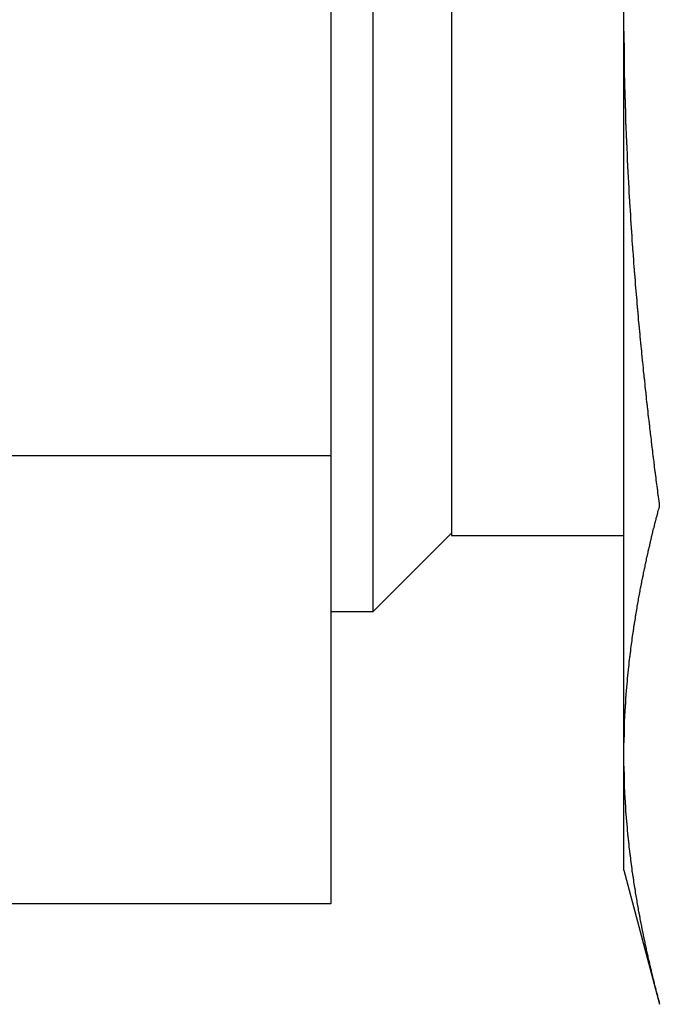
# Model space of a CAD drawing. Extents: x 9.3 to 31.1, y 5.1 to 19.6.
# Tile 47 of 132: x 14.307 to 14.539, y 16.021 to 16.378. Entities that reach past the tile are written whole.
import ezdxf

# ---------------------------------------------------------------- set-up
doc = ezdxf.new("R2010")
doc.units = 0
doc.layers.get('0').update_dxf_attribs({"linetype": 'CONTINUOUS'})

msp = doc.modelspace()

# ---------------------------------------------------------------- linework, layer by layer
at = {"color": 7, "linetype": 'CONTINUOUS'}
for p, q in [((14.4352, 16.16302), (14.4352, 16.60052)), ((14.41985, 16.54415), (14.41985, 16.21939)), ((14.4636, 16.4774), (14.4636, 16.19052)), ((14.5261, 16.37336), (14.5261, 16.39019)), ((14.5261, 16.11535), (14.5261, 16.37336)), ((14.41985, 16.21939), (14.14901, 16.21939)), ((14.41985, 16.21939), (14.41985, 16.05701)), ((14.4352, 16.16302), (14.4636, 16.19142)), ((14.4636, 16.19052), (14.5261, 16.19052)), ((14.41985, 16.16302), (14.4352, 16.16302)), ((14.5261, 16.10693), (14.5261, 16.11535)), ((14.5261, 16.06916), (14.5261, 16.10693)), ((14.5261, 16.06916), (14.53914, 16.02052)), ((14.41985, 16.05701), (14.14901, 16.05701))]:
    msp.add_line(p, q, dxfattribs=at)
at = {"color": 7}
for points in [[(14.5261, 16.3734, 0), (14.5261, 16.373, 0), (14.5261, 16.3726, 0), (14.5261, 16.3722, 0), (14.5261, 16.3718, 0), (14.5261, 16.3714, 0), (14.5261, 16.371, 0), (14.5261, 16.3707, 0), (14.5261, 16.3703, 0), (14.5261, 16.3699, 0), (14.5261, 16.3695, 0), (14.5262, 16.3691, 0), (14.5262, 16.3687, 0), (14.5262, 16.3683, 0), (14.5262, 16.368, 0), (14.5262, 16.3676, 0), (14.5262, 16.3672, 0), (14.5262, 16.3668, 0), (14.5262, 16.3664, 0), (14.5262, 16.366, 0), (14.5262, 16.3656, 0), (14.5262, 16.3653, 0), (14.5262, 16.3649, 0), (14.5262, 16.3645, 0), (14.5262, 16.3641, 0), (14.5262, 16.3637, 0), (14.5262, 16.3633, 0), (14.5262, 16.3629, 0), (14.5262, 16.3625, 0), (14.5262, 16.3622, 0), (14.5263, 16.3618, 0), (14.5263, 16.3614, 0), (14.5263, 16.361, 0), (14.5263, 16.3606, 0), (14.5263, 16.3602, 0), (14.5263, 16.3598, 0), (14.5263, 16.3595, 0), (14.5263, 16.3591, 0), (14.5263, 16.3587, 0), (14.5263, 16.3583, 0), (14.5263, 16.3579, 0), (14.5263, 16.3575, 0), (14.5263, 16.3571, 0), (14.5263, 16.3568, 0), (14.5264, 16.3564, 0), (14.5264, 16.356, 0), (14.5264, 16.3556, 0), (14.5264, 16.3552, 0), (14.5264, 16.3548, 0), (14.5264, 16.3544, 0), (14.5264, 16.3541, 0), (14.5264, 16.3537, 0), (14.5264, 16.3533, 0), (14.5264, 16.3529, 0), (14.5264, 16.3525, 0), (14.5265, 16.3521, 0), (14.5265, 16.3517, 0), (14.5265, 16.3514, 0), (14.5265, 16.351, 0), (14.5265, 16.3506, 0), (14.5265, 16.3502, 0), (14.5265, 16.3498, 0), (14.5265, 16.3494, 0), (14.5265, 16.349, 0), (14.5266, 16.3487, 0), (14.5266, 16.3483, 0), (14.5266, 16.3479, 0), (14.5266, 16.3475, 0), (14.5266, 16.3471, 0), (14.5266, 16.3467, 0), (14.5266, 16.3463, 0), (14.5266, 16.346, 0), (14.5266, 16.3456, 0), (14.5267, 16.3452, 0), (14.5267, 16.3448, 0), (14.5267, 16.3444, 0), (14.5267, 16.344, 0), (14.5267, 16.3436, 0), (14.5267, 16.3432, 0), (14.5267, 16.3429, 0), (14.5268, 16.3425, 0), (14.5268, 16.3421, 0), (14.5268, 16.3417, 0), (14.5268, 16.3413, 0), (14.5268, 16.3409, 0), (14.5268, 16.3405, 0), (14.5268, 16.3402, 0), (14.5268, 16.3398, 0), (14.5269, 16.3394, 0), (14.5269, 16.339, 0), (14.5269, 16.3386, 0), (14.5269, 16.3382, 0), (14.5269, 16.3378, 0), (14.5269, 16.3375, 0), (14.527, 16.3371, 0), (14.527, 16.3367, 0), (14.527, 16.3363, 0), (14.527, 16.3359, 0), (14.527, 16.3355, 0), (14.527, 16.3351, 0), (14.527, 16.3348, 0), (14.5271, 16.3344, 0), (14.5271, 16.334, 0), (14.5271, 16.3336, 0), (14.5271, 16.3332, 0), (14.5271, 16.3328, 0), (14.5271, 16.3324, 0), (14.5272, 16.3321, 0), (14.5272, 16.3317, 0), (14.5272, 16.3313, 0), (14.5272, 16.3309, 0), (14.5272, 16.3305, 0), (14.5272, 16.3301, 0), (14.5273, 16.3297, 0), (14.5273, 16.3294, 0), (14.5273, 16.329, 0), (14.5273, 16.3286, 0), (14.5273, 16.3282, 0), (14.5273, 16.3278, 0), (14.5274, 16.3274, 0), (14.5274, 16.327, 0), (14.5274, 16.3267, 0), (14.5274, 16.3263, 0), (14.5274, 16.3259, 0), (14.5275, 16.3255, 0), (14.5275, 16.3251, 0), (14.5275, 16.3247, 0), (14.5275, 16.3243, 0), (14.5275, 16.324, 0), (14.5275, 16.3236, 0), (14.5276, 16.3232, 0), (14.5276, 16.3228, 0), (14.5276, 16.3224, 0), (14.5276, 16.322, 0), (14.5276, 16.3216, 0), (14.5277, 16.3213, 0), (14.5277, 16.3209, 0), (14.5277, 16.3205, 0), (14.5277, 16.3201, 0), (14.5277, 16.3197, 0), (14.5278, 16.3193, 0), (14.5278, 16.3189, 0), (14.5278, 16.3186, 0), (14.5278, 16.3182, 0), (14.5278, 16.3178, 0), (14.5279, 16.3174, 0), (14.5279, 16.317, 0), (14.5279, 16.3166, 0), (14.5279, 16.3162, 0), (14.528, 16.3159, 0), (14.528, 16.3155, 0), (14.528, 16.3151, 0), (14.528, 16.3147, 0), (14.528, 16.3143, 0), (14.5281, 16.3139, 0), (14.5281, 16.3135, 0), (14.5281, 16.3132, 0), (14.5281, 16.3128, 0), (14.5282, 16.3124, 0), (14.5282, 16.312, 0), (14.5282, 16.3116, 0), (14.5282, 16.3112, 0), (14.5282, 16.3108, 0), (14.5283, 16.3105, 0), (14.5283, 16.3101, 0), (14.5283, 16.3097, 0), (14.5283, 16.3093, 0), (14.5284, 16.3089, 0), (14.5284, 16.3085, 0), (14.5284, 16.3082, 0), (14.5284, 16.3078, 0), (14.5285, 16.3074, 0), (14.5285, 16.307, 0), (14.5285, 16.3066, 0), (14.5285, 16.3062, 0), (14.5286, 16.3058, 0), (14.5286, 16.3055, 0), (14.5286, 16.3051, 0), (14.5286, 16.3047, 0), (14.5287, 16.3043, 0), (14.5287, 16.3039, 0), (14.5287, 16.3035, 0), (14.5287, 16.3031, 0), (14.5288, 16.3028, 0), (14.5288, 16.3024, 0), (14.5288, 16.302, 0), (14.5288, 16.3016, 0), (14.5289, 16.3012, 0), (14.5289, 16.3008, 0), (14.5289, 16.3004, 0), (14.5289, 16.3001, 0), (14.529, 16.2997, 0), (14.529, 16.2993, 0), (14.529, 16.2989, 0), (14.529, 16.2985, 0), (14.5291, 16.2981, 0), (14.5291, 16.2977, 0), (14.5291, 16.2974, 0), (14.5291, 16.297, 0), (14.5292, 16.2966, 0), (14.5292, 16.2962, 0), (14.5292, 16.2958, 0), (14.5293, 16.2954, 0), (14.5293, 16.2951, 0), (14.5293, 16.2947, 0), (14.5293, 16.2943, 0), (14.5294, 16.2939, 0), (14.5294, 16.2935, 0), (14.5294, 16.2931, 0), (14.5295, 16.2927, 0), (14.5295, 16.2924, 0), (14.5295, 16.292, 0), (14.5295, 16.2916, 0), (14.5296, 16.2912, 0), (14.5296, 16.2908, 0), (14.5296, 16.2904, 0), (14.5297, 16.29, 0), (14.5297, 16.2897, 0), (14.5297, 16.2893, 0), (14.5297, 16.2889, 0), (14.5298, 16.2885, 0), (14.5298, 16.2881, 0), (14.5298, 16.2877, 0), (14.5299, 16.2873, 0), (14.5299, 16.287, 0), (14.5299, 16.2866, 0), (14.5299, 16.2862, 0), (14.53, 16.2858, 0), (14.53, 16.2854, 0), (14.53, 16.285, 0), (14.5301, 16.2847, 0), (14.5301, 16.2843, 0), (14.5301, 16.2839, 0), (14.5302, 16.2835, 0), (14.5302, 16.2831, 0), (14.5302, 16.2827, 0), (14.5303, 16.2823, 0), (14.5303, 16.282, 0), (14.5303, 16.2816, 0), (14.5303, 16.2812, 0), (14.5304, 16.2808, 0), (14.5304, 16.2804, 0), (14.5304, 16.28, 0), (14.5305, 16.2797, 0), (14.5305, 16.2793, 0), (14.5305, 16.2789, 0), (14.5306, 16.2785, 0), (14.5306, 16.2781, 0), (14.5306, 16.2777, 0), (14.5307, 16.2773, 0), (14.5307, 16.277, 0), (14.5307, 16.2766, 0), (14.5308, 16.2762, 0), (14.5308, 16.2758, 0), (14.5308, 16.2754, 0), (14.5309, 16.275, 0), (14.5309, 16.2746, 0), (14.5309, 16.2743, 0), (14.531, 16.2739, 0), (14.531, 16.2735, 0), (14.531, 16.2731, 0), (14.5311, 16.2727, 0), (14.5311, 16.2723, 0), (14.5311, 16.272, 0), (14.5312, 16.2716, 0), (14.5312, 16.2712, 0), (14.5312, 16.2708, 0), (14.5313, 16.2704, 0), (14.5313, 16.27, 0), (14.5313, 16.2696, 0), (14.5314, 16.2693, 0), (14.5314, 16.2689, 0), (14.5314, 16.2685, 0), (14.5315, 16.2681, 0), (14.5315, 16.2677, 0), (14.5316, 16.2673, 0), (14.5316, 16.267, 0), (14.5316, 16.2666, 0), (14.5317, 16.2662, 0), (14.5317, 16.2658, 0), (14.5317, 16.2654, 0), (14.5318, 16.265, 0), (14.5318, 16.2647, 0), (14.5318, 16.2643, 0), (14.5319, 16.2639, 0), (14.5319, 16.2635, 0), (14.5319, 16.2631, 0), (14.532, 16.2627, 0), (14.532, 16.2623, 0), (14.5321, 16.262, 0), (14.5321, 16.2616, 0), (14.5321, 16.2612, 0), (14.5322, 16.2608, 0), (14.5322, 16.2604, 0), (14.5322, 16.26, 0), (14.5323, 16.2597, 0), (14.5323, 16.2593, 0), (14.5323, 16.2589, 0), (14.5324, 16.2585, 0), (14.5324, 16.2581, 0), (14.5325, 16.2577, 0), (14.5325, 16.2573, 0), (14.5325, 16.257, 0), (14.5326, 16.2566, 0), (14.5326, 16.2562, 0), (14.5327, 16.2558, 0), (14.5327, 16.2554, 0), (14.5327, 16.255, 0), (14.5328, 16.2547, 0), (14.5328, 16.2543, 0), (14.5328, 16.2539, 0), (14.5329, 16.2535, 0), (14.5329, 16.2531, 0), (14.533, 16.2527, 0), (14.533, 16.2524, 0), (14.533, 16.252, 0), (14.5331, 16.2516, 0), (14.5331, 16.2512, 0), (14.5332, 16.2508, 0), (14.5332, 16.2504, 0), (14.5332, 16.25, 0), (14.5333, 16.2497, 0), (14.5333, 16.2493, 0), (14.5334, 16.2489, 0), (14.5334, 16.2485, 0), (14.5334, 16.2481, 0), (14.5335, 16.2477, 0), (14.5335, 16.2474, 0), (14.5336, 16.247, 0), (14.5336, 16.2466, 0), (14.5336, 16.2462, 0), (14.5337, 16.2458, 0), (14.5337, 16.2454, 0), (14.5338, 16.2451, 0), (14.5338, 16.2447, 0), (14.5338, 16.2443, 0), (14.5339, 16.2439, 0), (14.5339, 16.2435, 0), (14.534, 16.2431, 0), (14.534, 16.2428, 0), (14.5341, 16.2424, 0), (14.5341, 16.242, 0), (14.5341, 16.2416, 0), (14.5342, 16.2412, 0), (14.5342, 16.2408, 0), (14.5343, 16.2404, 0), (14.5343, 16.2401, 0), (14.5343, 16.2397, 0), (14.5344, 16.2393, 0), (14.5344, 16.2389, 0), (14.5345, 16.2385, 0), (14.5345, 16.2381, 0), (14.5346, 16.2378, 0), (14.5346, 16.2374, 0), (14.5346, 16.237, 0), (14.5347, 16.2366, 0), (14.5347, 16.2362, 0), (14.5348, 16.2358, 0), (14.5348, 16.2355, 0), (14.5349, 16.2351, 0), (14.5349, 16.2347, 0), (14.5349, 16.2343, 0), (14.535, 16.2339, 0), (14.535, 16.2335, 0), (14.5351, 16.2332, 0), (14.5351, 16.2328, 0), (14.5352, 16.2324, 0), (14.5352, 16.232, 0), (14.5353, 16.2316, 0), (14.5353, 16.2312, 0), (14.5353, 16.2309, 0), (14.5354, 16.2305, 0), (14.5354, 16.2301, 0), (14.5355, 16.2297, 0), (14.5355, 16.2293, 0), (14.5356, 16.2289, 0), (14.5356, 16.2286, 0), (14.5357, 16.2282, 0), (14.5357, 16.2278, 0), (14.5357, 16.2274, 0), (14.5358, 16.227, 0), (14.5358, 16.2266, 0), (14.5359, 16.2263, 0), (14.5359, 16.2259, 0), (14.536, 16.2255, 0), (14.536, 16.2251, 0), (14.5361, 16.2247, 0), (14.5361, 16.2243, 0), (14.5362, 16.224, 0), (14.5362, 16.2236, 0), (14.5362, 16.2232, 0), (14.5363, 16.2228, 0), (14.5363, 16.2224, 0), (14.5364, 16.222, 0), (14.5364, 16.2217, 0), (14.5365, 16.2213, 0), (14.5365, 16.2209, 0), (14.5366, 16.2205, 0), (14.5366, 16.2201, 0), (14.5367, 16.2197, 0), (14.5367, 16.2194, 0), (14.5368, 16.219, 0), (14.5368, 16.2186, 0), (14.5369, 16.2182, 0), (14.5369, 16.2178, 0), (14.537, 16.2174, 0), (14.537, 16.2171, 0), (14.537, 16.2167, 0), (14.5371, 16.2163, 0), (14.5371, 16.2159, 0), (14.5372, 16.2155, 0), (14.5372, 16.2151, 0), (14.5373, 16.2148, 0), (14.5373, 16.2144, 0), (14.5374, 16.214, 0), (14.5374, 16.2136, 0), (14.5375, 16.2132, 0), (14.5375, 16.2128, 0), (14.5376, 16.2125, 0), (14.5376, 16.2121, 0), (14.5377, 16.2117, 0), (14.5377, 16.2113, 0), (14.5378, 16.2109, 0), (14.5378, 16.2105, 0), (14.5379, 16.2102, 0), (14.5379, 16.2098, 0), (14.538, 16.2094, 0), (14.538, 16.209, 0), (14.5381, 16.2086, 0), (14.5381, 16.2082, 0), (14.5382, 16.2079, 0), (14.5382, 16.2075, 0), (14.5383, 16.2071, 0), (14.5383, 16.2067, 0), (14.5384, 16.2063, 0), (14.5384, 16.2059, 0), (14.5385, 16.2056, 0), (14.5385, 16.2052, 0), (14.5386, 16.2048, 0), (14.5386, 16.2044, 0), (14.5387, 16.204, 0), (14.5387, 16.2036, 0), (14.5388, 16.2033, 0), (14.5388, 16.2029, 0), (14.5389, 16.2025, 0), (14.5389, 16.2021, 0), (14.539, 16.2017, 0), (14.539, 16.2014, 0)], [(14.539, 16.2014, 0), (14.539, 16.2011, 0), (14.5389, 16.2009, 0), (14.5389, 16.2007, 0), (14.5388, 16.2005, 0), (14.5388, 16.2003, 0), (14.5387, 16.2001, 0), (14.5387, 16.1999, 0), (14.5386, 16.1997, 0), (14.5385, 16.1995, 0), (14.5385, 16.1993, 0), (14.5384, 16.1991, 0), (14.5384, 16.1989, 0), (14.5383, 16.1987, 0), (14.5383, 16.1985, 0), (14.5382, 16.1983, 0), (14.5382, 16.1981, 0), (14.5381, 16.1978, 0), (14.5381, 16.1976, 0), (14.538, 16.1974, 0), (14.538, 16.1972, 0), (14.5379, 16.197, 0), (14.5378, 16.1968, 0), (14.5378, 16.1966, 0), (14.5377, 16.1964, 0), (14.5377, 16.1962, 0), (14.5376, 16.196, 0), (14.5376, 16.1958, 0), (14.5375, 16.1956, 0), (14.5375, 16.1954, 0), (14.5374, 16.1952, 0), (14.5374, 16.195, 0), (14.5373, 16.1948, 0), (14.5373, 16.1945, 0), (14.5372, 16.1943, 0), (14.5372, 16.1941, 0), (14.5371, 16.1939, 0), (14.5371, 16.1937, 0), (14.537, 16.1935, 0), (14.537, 16.1933, 0), (14.5369, 16.1931, 0), (14.5368, 16.1929, 0), (14.5368, 16.1927, 0), (14.5367, 16.1925, 0), (14.5367, 16.1923, 0), (14.5366, 16.1921, 0), (14.5366, 16.1919, 0), (14.5365, 16.1917, 0), (14.5365, 16.1915, 0), (14.5364, 16.1912, 0), (14.5364, 16.191, 0), (14.5363, 16.1908, 0), (14.5363, 16.1906, 0), (14.5362, 16.1904, 0), (14.5362, 16.1902, 0), (14.5361, 16.19, 0), (14.5361, 16.1898, 0), (14.536, 16.1896, 0), (14.536, 16.1894, 0), (14.5359, 16.1892, 0), (14.5359, 16.189, 0), (14.5358, 16.1888, 0), (14.5358, 16.1886, 0), (14.5357, 16.1884, 0), (14.5357, 16.1881, 0), (14.5357, 16.1879, 0), (14.5356, 16.1877, 0), (14.5356, 16.1875, 0), (14.5355, 16.1873, 0), (14.5355, 16.1871, 0), (14.5354, 16.1869, 0), (14.5354, 16.1867, 0), (14.5353, 16.1865, 0), (14.5353, 16.1863, 0), (14.5352, 16.1861, 0), (14.5352, 16.1859, 0), (14.5351, 16.1857, 0), (14.5351, 16.1855, 0), (14.535, 16.1853, 0), (14.535, 16.185, 0), (14.5349, 16.1848, 0), (14.5349, 16.1846, 0), (14.5348, 16.1844, 0), (14.5348, 16.1842, 0), (14.5347, 16.184, 0), (14.5347, 16.1838, 0), (14.5347, 16.1836, 0), (14.5346, 16.1834, 0), (14.5346, 16.1832, 0), (14.5345, 16.183, 0), (14.5345, 16.1828, 0), (14.5344, 16.1826, 0), (14.5344, 16.1824, 0), (14.5343, 16.1822, 0), (14.5343, 16.1819, 0), (14.5342, 16.1817, 0), (14.5342, 16.1815, 0), (14.5342, 16.1813, 0), (14.5341, 16.1811, 0), (14.5341, 16.1809, 0), (14.534, 16.1807, 0), (14.534, 16.1805, 0), (14.5339, 16.1803, 0), (14.5339, 16.1801, 0), (14.5338, 16.1799, 0), (14.5338, 16.1797, 0), (14.5338, 16.1795, 0), (14.5337, 16.1793, 0), (14.5337, 16.1791, 0), (14.5336, 16.1788, 0), (14.5336, 16.1786, 0), (14.5335, 16.1784, 0), (14.5335, 16.1782, 0), (14.5334, 16.178, 0), (14.5334, 16.1778, 0), (14.5334, 16.1776, 0), (14.5333, 16.1774, 0), (14.5333, 16.1772, 0), (14.5332, 16.177, 0), (14.5332, 16.1768, 0), (14.5331, 16.1766, 0), (14.5331, 16.1764, 0), (14.5331, 16.1762, 0), (14.533, 16.176, 0), (14.533, 16.1757, 0), (14.5329, 16.1755, 0), (14.5329, 16.1753, 0), (14.5329, 16.1751, 0), (14.5328, 16.1749, 0), (14.5328, 16.1747, 0), (14.5327, 16.1745, 0), (14.5327, 16.1743, 0), (14.5326, 16.1741, 0), (14.5326, 16.1739, 0), (14.5326, 16.1737, 0), (14.5325, 16.1735, 0), (14.5325, 16.1733, 0), (14.5324, 16.1731, 0), (14.5324, 16.1728, 0), (14.5324, 16.1726, 0), (14.5323, 16.1724, 0), (14.5323, 16.1722, 0), (14.5322, 16.172, 0), (14.5322, 16.1718, 0), (14.5322, 16.1716, 0), (14.5321, 16.1714, 0), (14.5321, 16.1712, 0), (14.532, 16.171, 0), (14.532, 16.1708, 0), (14.532, 16.1706, 0), (14.5319, 16.1704, 0), (14.5319, 16.1702, 0), (14.5318, 16.1699, 0), (14.5318, 16.1697, 0), (14.5318, 16.1695, 0), (14.5317, 16.1693, 0), (14.5317, 16.1691, 0), (14.5317, 16.1689, 0), (14.5316, 16.1687, 0), (14.5316, 16.1685, 0), (14.5315, 16.1683, 0), (14.5315, 16.1681, 0), (14.5315, 16.1679, 0), (14.5314, 16.1677, 0), (14.5314, 16.1675, 0), (14.5314, 16.1673, 0), (14.5313, 16.1671, 0), (14.5313, 16.1668, 0), (14.5312, 16.1666, 0), (14.5312, 16.1664, 0), (14.5312, 16.1662, 0), (14.5311, 16.166, 0), (14.5311, 16.1658, 0), (14.5311, 16.1656, 0), (14.531, 16.1654, 0), (14.531, 16.1652, 0), (14.5309, 16.165, 0), (14.5309, 16.1648, 0), (14.5309, 16.1646, 0), (14.5308, 16.1644, 0), (14.5308, 16.1641, 0), (14.5308, 16.1639, 0), (14.5307, 16.1637, 0), (14.5307, 16.1635, 0), (14.5307, 16.1633, 0), (14.5306, 16.1631, 0), (14.5306, 16.1629, 0), (14.5306, 16.1627, 0), (14.5305, 16.1625, 0), (14.5305, 16.1623, 0), (14.5305, 16.1621, 0), (14.5304, 16.1619, 0), (14.5304, 16.1617, 0), (14.5304, 16.1615, 0), (14.5303, 16.1612, 0), (14.5303, 16.161, 0), (14.5303, 16.1608, 0), (14.5302, 16.1606, 0), (14.5302, 16.1604, 0), (14.5302, 16.1602, 0), (14.5301, 16.16, 0), (14.5301, 16.1598, 0), (14.5301, 16.1596, 0), (14.53, 16.1594, 0), (14.53, 16.1592, 0), (14.53, 16.159, 0), (14.5299, 16.1588, 0), (14.5299, 16.1586, 0), (14.5299, 16.1583, 0), (14.5298, 16.1581, 0), (14.5298, 16.1579, 0), (14.5298, 16.1577, 0), (14.5297, 16.1575, 0), (14.5297, 16.1573, 0), (14.5297, 16.1571, 0), (14.5296, 16.1569, 0), (14.5296, 16.1567, 0), (14.5296, 16.1565, 0), (14.5295, 16.1563, 0), (14.5295, 16.1561, 0), (14.5295, 16.1559, 0), (14.5295, 16.1557, 0), (14.5294, 16.1554, 0), (14.5294, 16.1552, 0), (14.5294, 16.155, 0), (14.5293, 16.1548, 0), (14.5293, 16.1546, 0), (14.5293, 16.1544, 0), (14.5292, 16.1542, 0), (14.5292, 16.154, 0), (14.5292, 16.1538, 0), (14.5292, 16.1536, 0), (14.5291, 16.1534, 0), (14.5291, 16.1532, 0), (14.5291, 16.153, 0), (14.529, 16.1527, 0), (14.529, 16.1525, 0), (14.529, 16.1523, 0), (14.529, 16.1521, 0), (14.5289, 16.1519, 0), (14.5289, 16.1517, 0), (14.5289, 16.1515, 0), (14.5288, 16.1513, 0), (14.5288, 16.1511, 0), (14.5288, 16.1509, 0), (14.5288, 16.1507, 0), (14.5287, 16.1505, 0), (14.5287, 16.1503, 0), (14.5287, 16.15, 0), (14.5286, 16.1498, 0), (14.5286, 16.1496, 0), (14.5286, 16.1494, 0), (14.5286, 16.1492, 0), (14.5285, 16.149, 0), (14.5285, 16.1488, 0), (14.5285, 16.1486, 0), (14.5285, 16.1484, 0), (14.5284, 16.1482, 0), (14.5284, 16.148, 0), (14.5284, 16.1478, 0), (14.5284, 16.1476, 0), (14.5283, 16.1474, 0), (14.5283, 16.1471, 0), (14.5283, 16.1469, 0), (14.5283, 16.1467, 0), (14.5282, 16.1465, 0), (14.5282, 16.1463, 0), (14.5282, 16.1461, 0), (14.5282, 16.1459, 0), (14.5281, 16.1457, 0), (14.5281, 16.1455, 0), (14.5281, 16.1453, 0), (14.5281, 16.1451, 0), (14.528, 16.1449, 0), (14.528, 16.1447, 0), (14.528, 16.1444, 0), (14.528, 16.1442, 0), (14.5279, 16.144, 0), (14.5279, 16.1438, 0), (14.5279, 16.1436, 0), (14.5279, 16.1434, 0), (14.5279, 16.1432, 0), (14.5278, 16.143, 0), (14.5278, 16.1428, 0), (14.5278, 16.1426, 0), (14.5278, 16.1424, 0), (14.5277, 16.1422, 0), (14.5277, 16.142, 0), (14.5277, 16.1417, 0), (14.5277, 16.1415, 0), (14.5277, 16.1413, 0), (14.5276, 16.1411, 0), (14.5276, 16.1409, 0), (14.5276, 16.1407, 0), (14.5276, 16.1405, 0), (14.5276, 16.1403, 0), (14.5275, 16.1401, 0), (14.5275, 16.1399, 0), (14.5275, 16.1397, 0), (14.5275, 16.1395, 0), (14.5275, 16.1393, 0), (14.5274, 16.139, 0), (14.5274, 16.1388, 0), (14.5274, 16.1386, 0), (14.5274, 16.1384, 0), (14.5274, 16.1382, 0), (14.5273, 16.138, 0), (14.5273, 16.1378, 0), (14.5273, 16.1376, 0), (14.5273, 16.1374, 0), (14.5273, 16.1372, 0), (14.5272, 16.137, 0), (14.5272, 16.1368, 0), (14.5272, 16.1366, 0), (14.5272, 16.1363, 0), (14.5272, 16.1361, 0), (14.5271, 16.1359, 0), (14.5271, 16.1357, 0), (14.5271, 16.1355, 0), (14.5271, 16.1353, 0), (14.5271, 16.1351, 0), (14.5271, 16.1349, 0), (14.527, 16.1347, 0), (14.527, 16.1345, 0), (14.527, 16.1343, 0), (14.527, 16.1341, 0), (14.527, 16.1339, 0), (14.527, 16.1336, 0), (14.5269, 16.1334, 0), (14.5269, 16.1332, 0), (14.5269, 16.133, 0), (14.5269, 16.1328, 0), (14.5269, 16.1326, 0), (14.5269, 16.1324, 0), (14.5269, 16.1322, 0), (14.5268, 16.132, 0), (14.5268, 16.1318, 0), (14.5268, 16.1316, 0), (14.5268, 16.1314, 0), (14.5268, 16.1311, 0), (14.5268, 16.1309, 0), (14.5267, 16.1307, 0), (14.5267, 16.1305, 0), (14.5267, 16.1303, 0), (14.5267, 16.1301, 0), (14.5267, 16.1299, 0), (14.5267, 16.1297, 0), (14.5267, 16.1295, 0), (14.5267, 16.1293, 0), (14.5266, 16.1291, 0), (14.5266, 16.1289, 0), (14.5266, 16.1287, 0), (14.5266, 16.1284, 0), (14.5266, 16.1282, 0), (14.5266, 16.128, 0), (14.5266, 16.1278, 0), (14.5265, 16.1276, 0), (14.5265, 16.1274, 0), (14.5265, 16.1272, 0), (14.5265, 16.127, 0), (14.5265, 16.1268, 0), (14.5265, 16.1266, 0), (14.5265, 16.1264, 0), (14.5265, 16.1262, 0), (14.5265, 16.126, 0), (14.5264, 16.1257, 0), (14.5264, 16.1255, 0), (14.5264, 16.1253, 0), (14.5264, 16.1251, 0), (14.5264, 16.1249, 0), (14.5264, 16.1247, 0), (14.5264, 16.1245, 0), (14.5264, 16.1243, 0), (14.5264, 16.1241, 0), (14.5264, 16.1239, 0), (14.5263, 16.1237, 0), (14.5263, 16.1235, 0), (14.5263, 16.1232, 0), (14.5263, 16.123, 0), (14.5263, 16.1228, 0), (14.5263, 16.1226, 0), (14.5263, 16.1224, 0), (14.5263, 16.1222, 0), (14.5263, 16.122, 0), (14.5263, 16.1218, 0), (14.5263, 16.1216, 0), (14.5263, 16.1214, 0), (14.5263, 16.1212, 0), (14.5263, 16.121, 0), (14.5262, 16.1208, 0), (14.5262, 16.1205, 0), (14.5262, 16.1203, 0), (14.5262, 16.1201, 0), (14.5262, 16.1199, 0), (14.5262, 16.1197, 0), (14.5262, 16.1195, 0), (14.5262, 16.1193, 0), (14.5262, 16.1191, 0), (14.5262, 16.1189, 0), (14.5262, 16.1187, 0), (14.5262, 16.1185, 0), (14.5262, 16.1183, 0), (14.5262, 16.1181, 0), (14.5262, 16.1178, 0), (14.5262, 16.1176, 0), (14.5262, 16.1174, 0), (14.5261, 16.1172, 0), (14.5261, 16.117, 0), (14.5261, 16.1168, 0), (14.5261, 16.1166, 0), (14.5261, 16.1164, 0), (14.5261, 16.1162, 0), (14.5261, 16.116, 0), (14.5261, 16.1158, 0), (14.5261, 16.1156, 0), (14.5261, 16.1153, 0)], [(14.5261, 16.1069, 0), (14.5261, 16.1067, 0), (14.5261, 16.1065, 0), (14.5261, 16.1064, 0), (14.5261, 16.1062, 0), (14.5261, 16.106, 0), (14.5261, 16.1058, 0), (14.5261, 16.1056, 0), (14.5261, 16.1054, 0), (14.5261, 16.1052, 0), (14.5261, 16.105, 0), (14.5262, 16.1048, 0), (14.5262, 16.1046, 0), (14.5262, 16.1044, 0), (14.5262, 16.1042, 0), (14.5262, 16.104, 0), (14.5262, 16.1038, 0), (14.5262, 16.1037, 0), (14.5262, 16.1035, 0), (14.5262, 16.1033, 0), (14.5262, 16.1031, 0), (14.5262, 16.1029, 0), (14.5262, 16.1027, 0), (14.5262, 16.1025, 0), (14.5262, 16.1023, 0), (14.5262, 16.1021, 0), (14.5262, 16.1019, 0), (14.5262, 16.1017, 0), (14.5262, 16.1015, 0), (14.5262, 16.1013, 0), (14.5263, 16.1011, 0), (14.5263, 16.1009, 0), (14.5263, 16.1008, 0), (14.5263, 16.1006, 0), (14.5263, 16.1004, 0), (14.5263, 16.1002, 0), (14.5263, 16.1, 0), (14.5263, 16.0998, 0), (14.5263, 16.0996, 0), (14.5263, 16.0994, 0), (14.5263, 16.0992, 0), (14.5263, 16.099, 0), (14.5263, 16.0988, 0), (14.5263, 16.0986, 0), (14.5264, 16.0984, 0), (14.5264, 16.0982, 0), (14.5264, 16.0981, 0), (14.5264, 16.0979, 0), (14.5264, 16.0977, 0), (14.5264, 16.0975, 0), (14.5264, 16.0973, 0), (14.5264, 16.0971, 0), (14.5264, 16.0969, 0), (14.5264, 16.0967, 0), (14.5264, 16.0965, 0), (14.5265, 16.0963, 0), (14.5265, 16.0961, 0), (14.5265, 16.0959, 0), (14.5265, 16.0957, 0), (14.5265, 16.0955, 0), (14.5265, 16.0954, 0), (14.5265, 16.0952, 0), (14.5265, 16.095, 0), (14.5265, 16.0948, 0), (14.5266, 16.0946, 0), (14.5266, 16.0944, 0), (14.5266, 16.0942, 0), (14.5266, 16.094, 0), (14.5266, 16.0938, 0), (14.5266, 16.0936, 0), (14.5266, 16.0934, 0), (14.5266, 16.0932, 0), (14.5266, 16.093, 0), (14.5267, 16.0928, 0), (14.5267, 16.0927, 0), (14.5267, 16.0925, 0), (14.5267, 16.0923, 0), (14.5267, 16.0921, 0), (14.5267, 16.0919, 0), (14.5267, 16.0917, 0), (14.5268, 16.0915, 0), (14.5268, 16.0913, 0), (14.5268, 16.0911, 0), (14.5268, 16.0909, 0), (14.5268, 16.0907, 0), (14.5268, 16.0905, 0), (14.5268, 16.0903, 0), (14.5268, 16.0901, 0), (14.5269, 16.0899, 0), (14.5269, 16.0898, 0), (14.5269, 16.0896, 0), (14.5269, 16.0894, 0), (14.5269, 16.0892, 0), (14.5269, 16.089, 0), (14.527, 16.0888, 0), (14.527, 16.0886, 0), (14.527, 16.0884, 0), (14.527, 16.0882, 0), (14.527, 16.088, 0), (14.527, 16.0878, 0), (14.527, 16.0876, 0), (14.5271, 16.0874, 0), (14.5271, 16.0872, 0), (14.5271, 16.0871, 0), (14.5271, 16.0869, 0), (14.5271, 16.0867, 0), (14.5271, 16.0865, 0), (14.5272, 16.0863, 0), (14.5272, 16.0861, 0), (14.5272, 16.0859, 0), (14.5272, 16.0857, 0), (14.5272, 16.0855, 0), (14.5272, 16.0853, 0), (14.5273, 16.0851, 0), (14.5273, 16.0849, 0), (14.5273, 16.0847, 0), (14.5273, 16.0845, 0), (14.5273, 16.0844, 0), (14.5273, 16.0842, 0), (14.5274, 16.084, 0), (14.5274, 16.0838, 0), (14.5274, 16.0836, 0), (14.5274, 16.0834, 0), (14.5274, 16.0832, 0), (14.5275, 16.083, 0), (14.5275, 16.0828, 0), (14.5275, 16.0826, 0), (14.5275, 16.0824, 0), (14.5275, 16.0822, 0), (14.5275, 16.082, 0), (14.5276, 16.0818, 0), (14.5276, 16.0817, 0), (14.5276, 16.0815, 0), (14.5276, 16.0813, 0), (14.5276, 16.0811, 0), (14.5277, 16.0809, 0), (14.5277, 16.0807, 0), (14.5277, 16.0805, 0), (14.5277, 16.0803, 0), (14.5277, 16.0801, 0), (14.5278, 16.0799, 0), (14.5278, 16.0797, 0), (14.5278, 16.0795, 0), (14.5278, 16.0793, 0), (14.5278, 16.0791, 0), (14.5279, 16.079, 0), (14.5279, 16.0788, 0), (14.5279, 16.0786, 0), (14.5279, 16.0784, 0), (14.528, 16.0782, 0), (14.528, 16.078, 0), (14.528, 16.0778, 0), (14.528, 16.0776, 0), (14.528, 16.0774, 0), (14.5281, 16.0772, 0), (14.5281, 16.077, 0), (14.5281, 16.0768, 0), (14.5281, 16.0766, 0), (14.5282, 16.0764, 0), (14.5282, 16.0763, 0), (14.5282, 16.0761, 0), (14.5282, 16.0759, 0), (14.5282, 16.0757, 0), (14.5283, 16.0755, 0), (14.5283, 16.0753, 0), (14.5283, 16.0751, 0), (14.5283, 16.0749, 0), (14.5284, 16.0747, 0), (14.5284, 16.0745, 0), (14.5284, 16.0743, 0), (14.5284, 16.0741, 0), (14.5285, 16.0739, 0), (14.5285, 16.0738, 0), (14.5285, 16.0736, 0), (14.5285, 16.0734, 0), (14.5286, 16.0732, 0), (14.5286, 16.073, 0), (14.5286, 16.0728, 0), (14.5286, 16.0726, 0), (14.5287, 16.0724, 0), (14.5287, 16.0722, 0), (14.5287, 16.072, 0), (14.5287, 16.0718, 0), (14.5288, 16.0716, 0), (14.5288, 16.0714, 0), (14.5288, 16.0712, 0), (14.5288, 16.0711, 0), (14.5289, 16.0709, 0), (14.5289, 16.0707, 0), (14.5289, 16.0705, 0), (14.5289, 16.0703, 0), (14.529, 16.0701, 0), (14.529, 16.0699, 0), (14.529, 16.0697, 0), (14.529, 16.0695, 0), (14.5291, 16.0693, 0), (14.5291, 16.0691, 0), (14.5291, 16.0689, 0), (14.5291, 16.0687, 0), (14.5292, 16.0686, 0), (14.5292, 16.0684, 0), (14.5292, 16.0682, 0), (14.5293, 16.068, 0), (14.5293, 16.0678, 0), (14.5293, 16.0676, 0), (14.5293, 16.0674, 0), (14.5294, 16.0672, 0), (14.5294, 16.067, 0), (14.5294, 16.0668, 0), (14.5295, 16.0666, 0), (14.5295, 16.0664, 0), (14.5295, 16.0662, 0), (14.5295, 16.066, 0), (14.5296, 16.0659, 0), (14.5296, 16.0657, 0), (14.5296, 16.0655, 0), (14.5297, 16.0653, 0), (14.5297, 16.0651, 0), (14.5297, 16.0649, 0), (14.5297, 16.0647, 0), (14.5298, 16.0645, 0), (14.5298, 16.0643, 0), (14.5298, 16.0641, 0), (14.5299, 16.0639, 0), (14.5299, 16.0637, 0), (14.5299, 16.0635, 0), (14.5299, 16.0634, 0), (14.53, 16.0632, 0), (14.53, 16.063, 0), (14.53, 16.0628, 0), (14.5301, 16.0626, 0), (14.5301, 16.0624, 0), (14.5301, 16.0622, 0), (14.5302, 16.062, 0), (14.5302, 16.0618, 0), (14.5302, 16.0616, 0), (14.5303, 16.0614, 0), (14.5303, 16.0612, 0), (14.5303, 16.061, 0), (14.5303, 16.0608, 0), (14.5304, 16.0607, 0), (14.5304, 16.0605, 0), (14.5304, 16.0603, 0), (14.5305, 16.0601, 0), (14.5305, 16.0599, 0), (14.5305, 16.0597, 0), (14.5306, 16.0595, 0), (14.5306, 16.0593, 0), (14.5306, 16.0591, 0), (14.5307, 16.0589, 0), (14.5307, 16.0587, 0), (14.5307, 16.0585, 0), (14.5308, 16.0583, 0), (14.5308, 16.0582, 0), (14.5308, 16.058, 0), (14.5309, 16.0578, 0), (14.5309, 16.0576, 0), (14.5309, 16.0574, 0), (14.531, 16.0572, 0), (14.531, 16.057, 0), (14.531, 16.0568, 0), (14.5311, 16.0566, 0), (14.5311, 16.0564, 0), (14.5311, 16.0562, 0), (14.5312, 16.056, 0), (14.5312, 16.0558, 0), (14.5312, 16.0557, 0), (14.5313, 16.0555, 0), (14.5313, 16.0553, 0), (14.5313, 16.0551, 0), (14.5314, 16.0549, 0), (14.5314, 16.0547, 0), (14.5314, 16.0545, 0), (14.5315, 16.0543, 0), (14.5315, 16.0541, 0), (14.5316, 16.0539, 0), (14.5316, 16.0537, 0), (14.5316, 16.0535, 0), (14.5317, 16.0533, 0), (14.5317, 16.0532, 0), (14.5317, 16.053, 0), (14.5318, 16.0528, 0), (14.5318, 16.0526, 0), (14.5318, 16.0524, 0), (14.5319, 16.0522, 0), (14.5319, 16.052, 0), (14.5319, 16.0518, 0), (14.532, 16.0516, 0), (14.532, 16.0514, 0), (14.5321, 16.0512, 0), (14.5321, 16.051, 0), (14.5321, 16.0508, 0), (14.5322, 16.0507, 0), (14.5322, 16.0505, 0), (14.5322, 16.0503, 0), (14.5323, 16.0501, 0), (14.5323, 16.0499, 0), (14.5323, 16.0497, 0), (14.5324, 16.0495, 0), (14.5324, 16.0493, 0), (14.5325, 16.0491, 0), (14.5325, 16.0489, 0), (14.5325, 16.0487, 0), (14.5326, 16.0485, 0), (14.5326, 16.0484, 0), (14.5327, 16.0482, 0), (14.5327, 16.048, 0), (14.5327, 16.0478, 0), (14.5328, 16.0476, 0), (14.5328, 16.0474, 0), (14.5328, 16.0472, 0), (14.5329, 16.047, 0), (14.5329, 16.0468, 0), (14.533, 16.0466, 0), (14.533, 16.0464, 0), (14.533, 16.0462, 0), (14.5331, 16.046, 0), (14.5331, 16.0459, 0), (14.5332, 16.0457, 0), (14.5332, 16.0455, 0), (14.5332, 16.0453, 0), (14.5333, 16.0451, 0), (14.5333, 16.0449, 0), (14.5334, 16.0447, 0), (14.5334, 16.0445, 0), (14.5334, 16.0443, 0), (14.5335, 16.0441, 0), (14.5335, 16.0439, 0), (14.5336, 16.0437, 0), (14.5336, 16.0435, 0), (14.5336, 16.0434, 0), (14.5337, 16.0432, 0), (14.5337, 16.043, 0), (14.5338, 16.0428, 0), (14.5338, 16.0426, 0), (14.5338, 16.0424, 0), (14.5339, 16.0422, 0), (14.5339, 16.042, 0), (14.534, 16.0418, 0), (14.534, 16.0416, 0), (14.5341, 16.0414, 0), (14.5341, 16.0412, 0), (14.5341, 16.0411, 0), (14.5342, 16.0409, 0), (14.5342, 16.0407, 0), (14.5343, 16.0405, 0), (14.5343, 16.0403, 0), (14.5343, 16.0401, 0), (14.5344, 16.0399, 0), (14.5344, 16.0397, 0), (14.5345, 16.0395, 0), (14.5345, 16.0393, 0), (14.5346, 16.0391, 0), (14.5346, 16.0389, 0), (14.5346, 16.0388, 0), (14.5347, 16.0386, 0), (14.5347, 16.0384, 0), (14.5348, 16.0382, 0), (14.5348, 16.038, 0), (14.5349, 16.0378, 0), (14.5349, 16.0376, 0), (14.5349, 16.0374, 0), (14.535, 16.0372, 0), (14.535, 16.037, 0), (14.5351, 16.0368, 0), (14.5351, 16.0366, 0), (14.5352, 16.0364, 0), (14.5352, 16.0363, 0), (14.5353, 16.0361, 0), (14.5353, 16.0359, 0), (14.5353, 16.0357, 0), (14.5354, 16.0355, 0), (14.5354, 16.0353, 0), (14.5355, 16.0351, 0), (14.5355, 16.0349, 0), (14.5356, 16.0347, 0), (14.5356, 16.0345, 0), (14.5357, 16.0343, 0), (14.5357, 16.0341, 0), (14.5357, 16.034, 0), (14.5358, 16.0338, 0), (14.5358, 16.0336, 0), (14.5359, 16.0334, 0), (14.5359, 16.0332, 0), (14.536, 16.033, 0), (14.536, 16.0328, 0), (14.5361, 16.0326, 0), (14.5361, 16.0324, 0), (14.5362, 16.0322, 0), (14.5362, 16.032, 0), (14.5362, 16.0318, 0), (14.5363, 16.0317, 0), (14.5363, 16.0315, 0), (14.5364, 16.0313, 0), (14.5364, 16.0311, 0), (14.5365, 16.0309, 0), (14.5365, 16.0307, 0), (14.5366, 16.0305, 0), (14.5366, 16.0303, 0), (14.5367, 16.0301, 0), (14.5367, 16.0299, 0), (14.5368, 16.0297, 0), (14.5368, 16.0295, 0), (14.5369, 16.0294, 0), (14.5369, 16.0292, 0), (14.537, 16.029, 0), (14.537, 16.0288, 0), (14.537, 16.0286, 0), (14.5371, 16.0284, 0), (14.5371, 16.0282, 0), (14.5372, 16.028, 0), (14.5372, 16.0278, 0), (14.5373, 16.0276, 0), (14.5373, 16.0274, 0), (14.5374, 16.0272, 0), (14.5374, 16.0271, 0), (14.5375, 16.0269, 0), (14.5375, 16.0267, 0), (14.5376, 16.0265, 0), (14.5376, 16.0263, 0), (14.5377, 16.0261, 0), (14.5377, 16.0259, 0), (14.5378, 16.0257, 0), (14.5378, 16.0255, 0), (14.5379, 16.0253, 0), (14.5379, 16.0251, 0), (14.538, 16.025, 0), (14.538, 16.0248, 0), (14.5381, 16.0246, 0), (14.5381, 16.0244, 0), (14.5382, 16.0242, 0), (14.5382, 16.024, 0), (14.5383, 16.0238, 0), (14.5383, 16.0236, 0), (14.5384, 16.0234, 0), (14.5384, 16.0232, 0), (14.5385, 16.023, 0), (14.5385, 16.0228, 0), (14.5386, 16.0227, 0), (14.5386, 16.0225, 0), (14.5387, 16.0223, 0), (14.5387, 16.0221, 0), (14.5388, 16.0219, 0), (14.5388, 16.0217, 0), (14.5389, 16.0215, 0), (14.5389, 16.0213, 0), (14.539, 16.0211, 0), (14.539, 16.0209, 0)]]:
    msp.add_polyline3d(points, dxfattribs=at)

doc.saveas('drawing.dxf')
